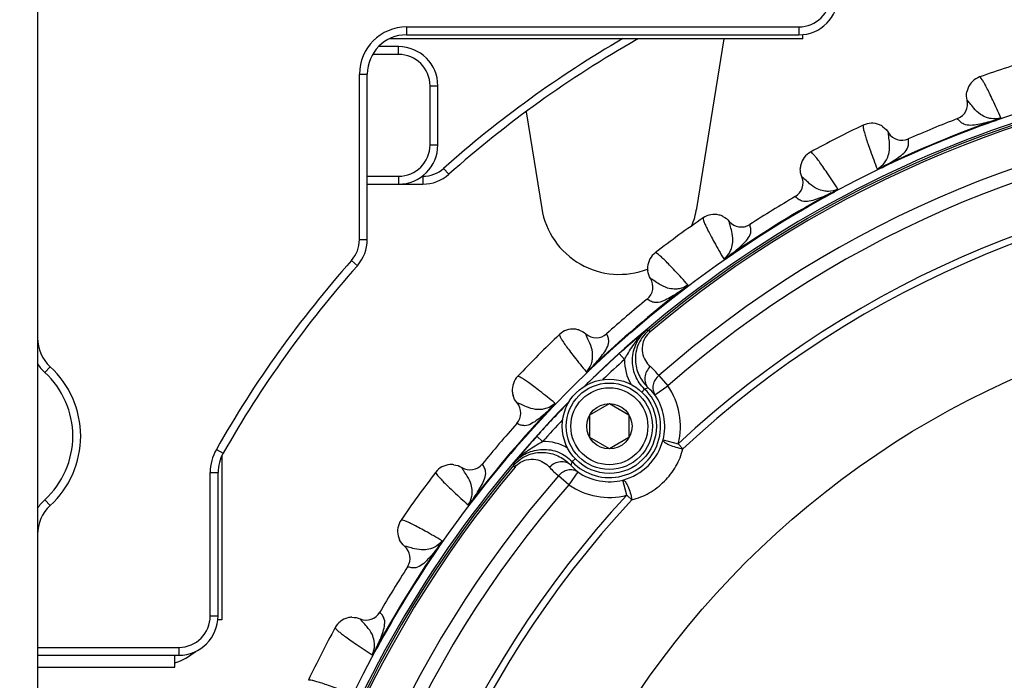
# Model space of a CAD drawing. Header units: millimetres. Extents: x 0 to 420, y 0 to 297.
# Tile 62 of 140: x 61 to 80, y 234 to 246. Entities that reach past the tile are written whole.
import ezdxf

# ---------------------------------------------------------------- set-up
doc = ezdxf.new("R2010")
doc.units = ezdxf.units.MM
doc.header["$LTSCALE"] = 23.1
doc.layers.get('0').update_dxf_attribs({"linetype": 'CONTINUOUS'})
doc.layers.add('02___PRT_ALL_AXES', color=7, linetype='CONTINUOUS')
doc.layers.add('DIM_PILOTEES', color=7, linetype='CONTINUOUS')
doc.styles.get("Standard").update_dxf_attribs({"font": 'txt', "width": 0.7})
doc.dimstyles.new('DIMSTYLE_1', dxfattribs={"dimtxt": 2.5, "dimasz": 3.5, "dimexe": 2, "dimexo": 0, "dimtad": 1, "dimlfac": 3.333333, "dimdsep": 46, "dimtxsty": 'Standard', "dimblk": '_FILLED', "dimblk1": '_FILLED', "dimblk2": '_FILLED', "dimcen": 0.09, "dimazin": 2, "dimtp": 0.8, "dimtm": 0.8, "dimtfac": 1, "dimtofl": 0, "dimtmove": 0, "dimatfit": 3, "dimldrblk": '_FILLED', "dimfxl": 0, "dimtolj": 1, "dimarcsym": 0})

# ---------------------------------------------------------------- blocks, each defined once
blk = doc.blocks.new('_FILLED')
at = {"color": 0, "linetype": 'ByBlock'}
blk.add_solid([(0, 0), (-1, 0.1429), (-1, -0.1429)], dxfattribs=at)
blk = doc.blocks.new('*D23')
at = {"layer": 'DIM_PILOTEES', "color": 2, "linetype": 'Continuous'}
for p, q in [((45.89, 195.072), (45.89, 284.202)), ((187.79, 195.072), (187.79, 284.202)), ((45.89, 282.202), (116.84, 282.202)), ((187.79, 282.202), (116.84, 282.202))]:
    blk.add_line(p, q, dxfattribs=at)
at = {"layer": 'DIM_PILOTEES', "color": 2, "linetype": 'Continuous', "xscale": 3.5, "yscale": 3.5, "zscale": 3.5, "rotation": 180}
blk.add_blockref('_FILLED', (45.89, 282.202), dxfattribs=at)
at = {"layer": 'DIM_PILOTEES', "color": 2, "linetype": 'Continuous', "xscale": 3.5, "yscale": 3.5, "zscale": 3.5}
blk.add_blockref('_FILLED', (187.79, 282.202), dxfattribs=at)
at = {"layer": 'DIM_PILOTEES', "color": 2, "linetype": 'Continuous', "insert": (115.829, 285.327), "char_height": 2.5, "width": 8.57143, "attachment_point": 2, "line_spacing_factor": 0.9}
blk.add_mtext('{\\ftxt;\\W0.0001;\\H0.0001;\\~}{\\ftxt;\\W2.2857142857;\\H2.5; }{\\ftxt;\\W0.0001;\\H0.0001;\\~}', dxfattribs=at)

msp = doc.modelspace()

# ---------------------------------------------------------------- linework, layer by layer
at = {"color": 7, "linetype": 'Continuous'}
for p, q in [((61.3404, 246.487), (61.3404, 199.387)), ((68.3922, 246.187), (68.3922, 246.037)), ((68.3922, 246.187), (75.8904, 246.187)), ((75.8904, 246.187), (75.8904, 246.037)), ((75.9654, 245.962), (68.0689, 245.962)), ((68.3922, 246.037), (75.8904, 246.037)), ((72.7697, 245.962), (72.7826, 245.9392)), ((75.9654, 245.962), (75.9654, 246.0419)), ((68.2404, 245.812), (67.8572, 245.812)), ((68.2404, 245.662), (68.2404, 245.812)), ((68.2404, 245.662), (67.7427, 245.662)), ((67.4922, 242.1249), (67.4922, 245.287)), ((67.4922, 245.287), (67.6422, 245.287)), ((67.6422, 242.1249), (67.6422, 245.287)), ((68.8404, 243.9349), (68.8404, 245.062)), ((68.8404, 245.062), (68.9904, 245.062)), ((68.9904, 243.9349), (68.9904, 245.062)), ((79.1045, 244.7882), (79.1036, 244.789)), ((79.1045, 244.7882), (79.1036, 244.789)), ((78.9218, 244.4359), (78.9209, 244.4371)), ((78.9218, 244.4359), (78.9209, 244.4371)), ((79.6107, 244.3982), (79.6145, 244.3877)), ((77.6019, 244.1658), (77.6019, 244.167)), ((77.6019, 244.1658), (77.6019, 244.167)), ((77.9802, 244.0458), (77.98, 244.0473)), ((77.9802, 244.0458), (77.98, 244.0473)), ((68.8404, 243.9349), (68.9904, 243.9349)), ((69.101, 243.4864), (69.2007, 243.3742)), ((77.5197, 243.532), (77.5245, 243.522)), ((67.6422, 243.3349), (68.2404, 243.3349)), ((68.2404, 243.3349), (68.2404, 243.1849)), ((68.6904, 243.3349), (68.7025, 243.3349)), ((68.7025, 243.3349), (68.7025, 243.1849)), ((75.9457, 243.322), (75.9447, 243.3226)), ((75.9457, 243.3219), (75.9447, 243.3226)), ((67.6422, 243.1849), (68.7025, 243.1849)), ((75.8204, 242.9454), (75.8193, 242.9464)), ((75.8204, 242.9454), (75.8193, 242.9464)), ((76.5067, 243.0159), (76.5121, 243.0061)), ((74.559, 242.4721), (74.5588, 242.4733)), ((74.559, 242.4722), (74.5588, 242.4733)), ((74.9514, 242.4128), (74.9509, 242.4143)), ((74.9514, 242.4128), (74.9509, 242.4143)), ((67.4922, 242.1249), (67.6422, 242.1249)), ((74.5769, 241.8333), (74.5832, 241.8241)), ((67.3407, 241.7264), (67.4528, 241.6267)), ((73.0552, 241.3796), (73.0541, 241.3801)), ((73.0552, 241.3795), (73.0541, 241.3801)), ((73.6572, 241.1651), (73.664, 241.1563)), ((72.9903, 240.9881), (72.9891, 240.9889)), ((72.9903, 240.988), (72.9891, 240.9889)), ((71.8185, 240.3233), (71.8181, 240.3245)), ((71.8184, 240.3233), (71.8181, 240.3245)), ((72.2153, 240.3261), (72.2146, 240.3275)), ((72.2153, 240.3261), (72.2146, 240.3275)), ((73.0447, 240.3622), (73.0189, 240.3929)), ((72.4572, 239.9475), (72.5576, 239.8361)), ((61.4816, 239.5872), (61.5831, 239.6976)), ((71.9361, 239.6951), (71.9438, 239.6871)), ((73.2127, 239.5291), (73.384, 239.3337)), ((73.1374, 239.1631), (73.384, 239.3337)), ((72.941, 239.2714), (72.8858, 239.2133)), ((70.5041, 239.009), (70.5029, 239.0093)), ((70.5041, 239.0089), (70.5029, 239.0093)), ((71.892, 238.777), (72.267, 238.9935)), ((72.267, 238.9935), (72.642, 238.777)), ((71.1323, 238.8913), (71.1403, 238.8836)), ((71.892, 238.3439), (71.892, 238.777)), ((72.642, 238.777), (72.642, 238.3439)), ((70.5013, 238.6121), (70.4999, 238.6128)), ((70.5013, 238.6121), (70.4999, 238.6128)), ((70.9907, 238.2692), (70.8794, 238.3696)), ((72.267, 238.1274), (71.892, 238.3439)), ((72.642, 238.3439), (72.267, 238.1274)), ((73.2932, 238.3006), (73.5839, 238.2271)), ((73.5839, 238.2271), (73.6736, 238.1307)), ((64.7578, 238.1195), (64.8882, 238.0454)), ((64.8654, 238.0009), (64.8654, 234.862)), ((69.8394, 237.8371), (69.8385, 237.8383)), ((69.8393, 237.8371), (69.8385, 237.8383)), ((70.434, 237.8079), (70.4647, 237.7821)), ((71.5555, 237.8859), (71.6142, 237.9416)), ((64.6404, 234.937), (64.6404, 237.6751)), ((64.6404, 237.6751), (64.7904, 237.6751)), ((64.7904, 234.937), (64.7904, 237.6751)), ((69.4479, 237.7722), (69.4473, 237.7733)), ((69.4478, 237.7722), (69.4473, 237.7733)), ((71.6638, 237.6894), (71.4932, 237.4429)), ((71.4932, 237.4429), (71.2978, 237.6142)), ((72.5998, 237.243), (72.5263, 237.5336)), ((72.5998, 237.243), (72.6963, 237.1533)), ((61.4816, 237.1568), (61.5831, 237.0463)), ((69.6623, 237.1702), (69.6711, 237.1634)), ((68.3553, 236.2684), (68.3541, 236.2686)), ((68.3552, 236.2685), (68.3541, 236.2686)), ((68.9941, 236.2505), (69.0033, 236.2442)), ((68.4146, 235.8761), (68.4131, 235.8765)), ((68.4146, 235.876), (68.4131, 235.8765)), ((67.882, 235.007), (67.881, 235.0081)), ((67.882, 235.007), (67.881, 235.0081)), ((64.6404, 234.937), (64.7904, 234.937)), ((64.8654, 234.862), (64.7855, 234.862)), ((67.5055, 234.8817), (67.5048, 234.8827)), ((67.5055, 234.8817), (67.5048, 234.8827)), ((61.3404, 234.337), (64.0404, 234.337)), ((64.0404, 234.337), (64.0404, 234.187)), ((67.8115, 234.3206), (67.8213, 234.3153)), ((61.3404, 234.187), (64.0404, 234.187)), ((63.9654, 233.962), (63.9654, 234.187)), ((61.3404, 233.962), (63.9654, 233.962))]:
    msp.add_line(p, q, dxfattribs=at)
for centre, radius in [((86.8404, 223.987), 21.6412), ((86.8404, 223.987), 16.9279), ((72.267, 238.5604), 0.9), ((72.267, 238.5604), 0.825), ((72.267, 238.5604), 0.735), ((72.267, 238.5604), 0.433)]:
    msp.add_circle(centre, radius, dxfattribs=at)
for centre, radius, start, end in [((75.8904, 246.787), 0.75, 270, 360), ((75.8904, 246.787), 0.6, 270, 360), ((68.3922, 245.287), 0.9, 90, 180), ((68.3922, 245.287), 0.75, 90, 180), ((83.1504, 227.677), 21.15, 120.15795, 131.62668), ((83.1504, 227.677), 21, 119.58437, 131.62668), ((73.1529, 245.287), 0.75, 115.76584, 119.58437), ((75.5154, 247.312), 1.35, 289.48138, 289.81756), ((68.2404, 245.062), 0.75, 0, 90), ((68.2404, 245.062), 0.6, 0, 90), ((86.8404, 223.987), 22.53, 106.56213, 109.43786), ((86.8404, 223.987), 21.4888, 90.5716, 134.41698), ((86.8404, 223.987), 21.452, 94.88886, 130.11322), ((86.8404, 223.987), 21.4119, 94.88886, 130.11322), ((79.4676, 244.8792), 0.375, 109.436, 157.64906), ((79.4687, 244.8789), 0.3761, 157.6698, 169.69195), ((78.8125, 244.7167), 0.2999, 291.18461, 13.95162), ((86.8404, 223.987), 20.6706, 93.7569, 131.24518), ((86.8404, 223.987), 21.6537, 109.50422, 115.49579), ((86.8404, 223.987), 21.6426, 109.50423, 115.49579), ((86.8404, 223.987), 21.93, 111.16941, 113.83059), ((86.8404, 223.987), 20.4108, 93.7569, 131.24518), ((86.8404, 223.987), 22.53, 115.56213, 118.43786), ((77.2808, 243.9734), 0.375, 67.18416, 115.56325), ((77.2802, 243.9724), 0.3761, 55.21947, 67.16366), ((77.8589, 244.3217), 0.2999, 211.04847, 293.81536), ((68.2404, 243.9349), 0.75, 270, 360), ((68.2404, 243.9349), 0.6, 270, 360), ((76.2901, 243.4686), 0.375, 118.436, 166.64906), ((68.7025, 243.9349), 0.6, 270, 311.62668), ((76.2912, 243.4685), 0.3761, 166.6698, 178.69195), ((68.7025, 243.9349), 0.75, 270, 311.62668), ((86.8404, 223.987), 19.4555, 92.0507, 132.95139), ((86.8404, 223.987), 19.3238, 92.0507, 132.95139), ((75.6685, 243.2057), 0.2999, 300.1846, 22.95164), ((86.8404, 223.987), 21.6537, 118.50423, 124.49578), ((86.8404, 223.987), 21.6426, 118.50424, 124.49578), ((86.8404, 223.987), 21.93, 120.16941, 122.83059), ((86.8404, 223.987), 22.53, 124.56213, 127.43786), ((74.2719, 242.2319), 0.375, 75.88021, 124.56327), ((74.2715, 242.2309), 0.3761, 63.9292, 75.85978), ((74.7884, 242.6663), 0.2999, 220.04845, 302.81544), ((66.8922, 242.1249), 0.6, 318.37332, 360), ((66.8922, 242.1249), 0.75, 318.37332, 360), ((73.3724, 241.5783), 0.375, 127.436, 175.64906), ((83.1501, 227.677), 21.15, 138.37332, 150.41359), ((83.1501, 227.677), 21, 138.37332, 150.41359), ((73.3735, 241.5784), 0.3761, 175.6698, 187.69195), ((72.7996, 241.2214), 0.2999, 309.18462, 31.95161), ((86.8404, 223.987), 21.6537, 127.50423, 133.49578), ((86.8404, 223.987), 21.6426, 127.50423, 133.49578), ((86.8404, 223.987), 21.93, 129.16941, 131.83059), ((62.0904, 240.25), 0.75, 180, 227.43155), ((86.8404, 223.987), 22.53, 133.56213, 136.43786), ((71.5725, 240.0411), 0.375, 84.85395, 133.5633), ((71.5723, 240.04), 0.3761, 72.92373, 84.83366), ((72.0147, 240.551), 0.2999, 229.04845, 311.81544), ((83.9257, 226.9424), 17.3418, 129.16618, 129.90668), ((73.7021, 234.0862), 6.3436, 96.18313, 96.59913), ((80.9889, 230.4573), 12.7614, 129.91665, 131.9556), ((86.8404, 223.987), 21.4852, 132.02426, 134.4094), ((62.0904, 240.25), 0.9, 213.45666, 227.43155), ((60.3654, 238.372), 1.8, 312.56845, 47.43155), ((86.8404, 223.987), 21.3353, 132.02432, 133.54317), ((73.4565, 239.8152), 0.8992, 178.66328, 210.57095), ((72.1561, 238.7002), 1.3429, 38.11538, 48.23593), ((60.3654, 238.372), 1.65, 312.56845, 47.43155), ((70.7863, 239.2549), 0.375, 136.43596, 184.64853), ((72.2664, 238.5604), 1.359, 345.79979, 34.6817), ((70.7874, 239.2551), 0.3761, 184.66927, 196.69159), ((72.2664, 238.5604), 0.9801, 223.49528, 46.5068), ((73.8386, 236.8568), 2.5761, 108.78994, 110.39359), ((72.3163, 238.4951), 1.0585, 39.13028, 49.13394), ((72.2664, 238.5604), 1.0592, 345.79979, 34.6817), ((86.8404, 223.987), 21.4888, 135.58257, 179.42821), ((70.2764, 238.8127), 0.2999, 318.18459, 40.95165), ((86.8404, 223.987), 21.4852, 135.57919, 137.97808), ((86.8404, 223.987), 21.6537, 136.50423, 142.49578), ((86.8404, 223.987), 21.6426, 136.50423, 142.49578), ((86.8404, 223.987), 21.93, 138.16941, 140.83059), ((86.8404, 223.987), 21.3353, 136.45881, 137.97776), ((79.9806, 230.1758), 12.2463, 138.00406, 140.12832), ((71.0118, 237.3703), 0.8991, 59.37586, 91.33904), ((72.2489, 238.578), 1.0806, 284.87656, 345.12552), ((65.5404, 237.6751), 0.9, 150.41359, 180), ((65.5404, 237.6751), 0.75, 150.41359, 180), ((83.1397, 227.5166), 16.3756, 140.07355, 140.85775), ((86.8404, 223.987), 21.452, 139.88886, 175.11322), ((69.2491, 237.455), 0.375, 94.68899, 142.56316), ((69.249, 237.4539), 0.3761, 82.53661, 94.66756), ((69.606, 238.0278), 0.2999, 238.04845, 320.81544), ((76.7407, 237.1249), 6.3435, 173.40295, 173.81895), ((73.9701, 236.9883), 2.5761, 159.60849, 161.21214), ((72.3317, 238.5105), 1.0585, 220.86814, 230.8718), ((86.8404, 223.987), 21.4119, 139.88886, 175.11322), ((86.8404, 223.987), 22.53, 142.56213, 145.43786), ((72.1267, 238.6708), 1.3429, 221.76615, 231.8867), ((72.2664, 238.5604), 1.0592, 235.32038, 284.20229), ((86.8404, 223.987), 20.6706, 138.7569, 176.24518), ((86.8404, 223.987), 20.4108, 138.7569, 176.24518), ((72.2664, 238.5604), 1.359, 235.32038, 284.20229), ((86.8404, 223.987), 19.4555, 137.0507, 177.95139), ((62.0904, 236.494), 0.9, 132.56845, 146.54334), ((86.8404, 223.987), 19.3238, 137.0507, 177.95139), ((62.0904, 236.494), 0.75, 132.56845, 180), ((68.5955, 236.5555), 0.375, 145.436, 193.64906), ((68.5966, 236.5559), 0.3761, 193.6698, 205.69195), ((86.8404, 223.987), 21.6537, 145.50424, 151.4958), ((86.8404, 223.987), 21.6426, 145.50424, 151.4958), ((68.1611, 236.039), 0.2999, 327.18461, 49.95163), ((86.8404, 223.987), 21.93, 147.16941, 149.83059), ((67.6217, 235.1589), 0.2999, 247.04846, 329.81536), ((64.0404, 234.937), 0.75, 270, 360), ((64.0404, 234.937), 0.6, 270, 360), ((63.5154, 235.312), 1.35, 340.208, 340.51731), ((67.3588, 234.5373), 0.375, 103.67798, 151.56321), ((67.3589, 234.5362), 0.3761, 91.53457, 103.65669), ((86.8404, 223.987), 22.53, 151.56213, 154.43786), ((63.5154, 235.312), 1.35, 289.47924, 308.87973)]:
    msp.add_arc(centre, radius, start, end, dxfattribs=at)
for points, knots in [([(79.746, 244.4538), (79.6961, 244.5662), (79.6252, 244.7233), (79.5336, 244.9155), (79.4789, 245.0253), (79.4331, 245.1109), (79.396, 245.1744), (79.3688, 245.2121), (79.3508, 245.2316), (79.3428, 245.2328)], [0, 0, 0, 0, 0.4190238, 0.5863511, 0.7253523, 0.8359487, 0.9181735, 0.9723321, 1, 1, 1, 1]), ([(79.746, 244.4538), (79.6879, 244.434), (79.592, 244.4265), (79.4607, 244.4591), (79.3416, 244.5212), (79.2383, 244.6219), (79.1638, 244.7208), (79.1227, 244.7715), (79.1045, 244.7882)], [0, 0, 0, 0, 0.2372756, 0.3547692, 0.5205199, 0.7493702, 0.9045368, 1, 1, 1, 1]), ([(79.6108, 244.3982), (79.5122, 244.368), (79.3669, 244.3288), (79.1748, 244.303), (79.0495, 244.3138), (78.9709, 244.3765), (78.9367, 244.4161), (78.9218, 244.4359)], [0, 0, 0, 0, 0.4163341, 0.6037535, 0.7883396, 0.8999703, 1, 1, 1, 1]), ([(79.6108, 244.3982), (79.6338, 244.406), (79.6797, 244.4227), (79.7237, 244.4439), (79.746, 244.4538)], [0, 0, 0, 0, 0.4989204, 1, 1, 1, 1]), ([(79.6145, 244.3877), (79.6278, 244.3924), (79.6539, 244.4022), (79.6908, 244.4182), (79.7188, 244.4326), (79.7367, 244.4446), (79.7439, 244.4505), (79.746, 244.4538)], [0, 0, 0, 0, 0.2863254, 0.5637467, 0.8152504, 0.9207392, 1, 1, 1, 1]), ([(77.119, 244.3117), (77.1142, 244.3051), (77.1152, 244.2786), (77.1227, 244.2327), (77.1413, 244.1616), (77.1695, 244.0687), (77.2084, 243.9524), (77.2796, 243.7517), (77.3405, 243.5905), (77.3847, 243.4757)], [0, 0, 0, 0, 0.0276676, 0.0818253, 0.1640493, 0.2746457, 0.4136462, 0.5809734, 1, 1, 1, 1]), ([(77.3847, 243.4757), (77.4398, 243.5027), (77.5129, 243.5654), (77.5827, 243.6812), (77.623, 243.8094), (77.6249, 243.9536), (77.6076, 244.0762), (77.6009, 244.1411), (77.6019, 244.1658)], [0, 0, 0, 0, 0.2372853, 0.3547765, 0.5205252, 0.7493742, 0.904539, 1, 1, 1, 1]), ([(77.5197, 243.532), (77.6107, 243.5803), (77.7412, 243.6553), (77.8953, 243.773), (77.9762, 243.8692), (77.9875, 243.9692), (77.9836, 244.0213), (77.9802, 244.0458)], [0, 0, 0, 0, 0.4163368, 0.603755, 0.7883405, 0.899971, 1, 1, 1, 1]), ([(76.6317, 243.092), (76.5647, 243.1953), (76.4701, 243.3392), (76.3496, 243.5148), (76.2784, 243.6146), (76.2198, 243.6921), (76.1733, 243.7489), (76.1405, 243.782), (76.1196, 243.7984), (76.1115, 243.7984)], [0, 0, 0, 0, 0.4190169, 0.5863446, 0.7253449, 0.8359431, 0.9181717, 0.9723313, 1, 1, 1, 1]), ([(77.3847, 243.4757), (77.4074, 243.4847), (77.4536, 243.5005), (77.4979, 243.5212), (77.5197, 243.532)], [0, 0, 0, 0, 0.5010872, 1, 1, 1, 1]), ([(77.3847, 243.4757), (77.3885, 243.4748), (77.3978, 243.4758), (77.4189, 243.4799), (77.4489, 243.4896), (77.4863, 243.5044), (77.5117, 243.5159), (77.5245, 243.522)], [0, 0, 0, 0, 0.0792354, 0.1846662, 0.4362285, 0.7136569, 1, 1, 1, 1]), ([(76.6317, 243.0919), (76.5774, 243.0633), (76.4838, 243.041), (76.349, 243.0526), (76.2216, 243.0953), (76.1039, 243.1786), (76.0148, 243.2647), (75.9663, 243.3083), (75.9457, 243.322)], [0, 0, 0, 0, 0.2372874, 0.3547814, 0.5205301, 0.7493768, 0.90454, 1, 1, 1, 1]), ([(76.5068, 243.0159), (76.5174, 243.0215), (76.5602, 243.0448), (76.6017, 243.0707), (76.6317, 243.092)], [0, 0, 0, 0, 0.2462311, 1, 1, 1, 1]), ([(76.5121, 243.0061), (76.5245, 243.0129), (76.5487, 243.0266), (76.5827, 243.0483), (76.6082, 243.0668), (76.6238, 243.0815), (76.6302, 243.0884), (76.6317, 243.092)], [0, 0, 0, 0, 0.2863305, 0.5637585, 0.8152889, 0.92068, 1, 1, 1, 1]), ([(76.5067, 243.0159), (76.4142, 242.9707), (76.2768, 242.9092), (76.0911, 242.8537), (75.9656, 242.8448), (75.8781, 242.8944), (75.8382, 242.9282), (75.8204, 242.9454)], [0, 0, 0, 0, 0.4163309, 0.6037512, 0.7883383, 0.8999697, 1, 1, 1, 1]), ([(74.0592, 242.5407), (74.0555, 242.5334), (74.0606, 242.5074), (74.0752, 242.4632), (74.1047, 242.396), (74.1471, 242.3086), (74.2037, 242.1999), (74.3054, 242.0127), (74.3908, 241.8631), (74.4524, 241.7565)], [0, 0, 0, 0, 0.0276676, 0.0818253, 0.1640493, 0.2746457, 0.4136462, 0.5809734, 1, 1, 1, 1]), ([(74.4524, 241.7565), (74.5026, 241.7919), (74.565, 241.8652), (74.6158, 241.9905), (74.6356, 242.1234), (74.6148, 242.2661), (74.5786, 242.3846), (74.5618, 242.4476), (74.559, 242.4722)], [0, 0, 0, 0, 0.2372871, 0.3547744, 0.5205196, 0.7493653, 0.9045318, 1, 1, 1, 1]), ([(74.5769, 241.8333), (74.6592, 241.8953), (74.7764, 241.9898), (74.9102, 242.13), (74.975, 242.2378), (74.9706, 242.3382), (74.9586, 242.3892), (74.9514, 242.4128)], [0, 0, 0, 0, 0.4163339, 0.6037533, 0.7883395, 0.8999704, 1, 1, 1, 1]), ([(73.7687, 241.2598), (73.6864, 241.3513), (73.5705, 241.4787), (73.4239, 241.6333), (73.338, 241.7207), (73.268, 241.7881), (73.2131, 241.8369), (73.1756, 241.8644), (73.1524, 241.8774), (73.1444, 241.8761)], [0, 0, 0, 0, 0.4190171, 0.5863448, 0.7253448, 0.835943, 0.9181717, 0.9723313, 1, 1, 1, 1]), ([(74.4524, 241.7565), (74.4734, 241.769), (74.5166, 241.7919), (74.5571, 241.8192), (74.5769, 241.8333)], [0, 0, 0, 0, 0.5010888, 1, 1, 1, 1]), ([(74.4524, 241.7565), (74.4563, 241.7563), (74.4654, 241.7588), (74.4855, 241.766), (74.5136, 241.7803), (74.5483, 241.8008), (74.5716, 241.8161), (74.5832, 241.8241)], [0, 0, 0, 0, 0.0792472, 0.1846608, 0.4362293, 0.7136564, 1, 1, 1, 1]), ([(73.7687, 241.2598), (73.7195, 241.2229), (73.6306, 241.1863), (73.4957, 241.1767), (73.3632, 241.1989), (73.2338, 241.2628), (73.1324, 241.3339), (73.0776, 241.3693), (73.0552, 241.3796)], [0, 0, 0, 0, 0.2372859, 0.3547772, 0.5205255, 0.7493732, 0.9045381, 1, 1, 1, 1]), ([(73.6572, 241.1651), (73.6668, 241.1723), (73.7056, 241.2019), (73.7419, 241.2346), (73.7687, 241.2598)], [0, 0, 0, 0, 0.2462351, 1, 1, 1, 1]), ([(73.664, 241.1563), (73.6752, 241.1649), (73.697, 241.1823), (73.7271, 241.2089), (73.7494, 241.2312), (73.7626, 241.2481), (73.7677, 241.256), (73.7687, 241.2598)], [0, 0, 0, 0, 0.2863259, 0.5637498, 0.8152673, 0.9206957, 1, 1, 1, 1]), ([(73.6572, 241.1651), (73.5728, 241.106), (73.4468, 241.0237), (73.272, 240.9398), (73.1495, 240.9114), (73.0553, 240.9467), (73.0106, 240.9739), (72.9903, 240.988)], [0, 0, 0, 0, 0.4163287, 0.6037495, 0.7883376, 0.8999701, 1, 1, 1, 1]), ([(71.3141, 240.3128), (71.3116, 240.3051), (71.3207, 240.2802), (71.342, 240.2388), (71.3817, 240.177), (71.4372, 240.0974), (71.5102, 239.9988), (71.6399, 239.8299), (71.7476, 239.6954), (71.8252, 239.5998)], [0, 0, 0, 0, 0.0276645, 0.0818169, 0.1640343, 0.2746208, 0.4136164, 0.5809547, 1, 1, 1, 1]), ([(71.8252, 239.5998), (71.8692, 239.6426), (71.9194, 239.7247), (71.95, 239.8565), (71.9487, 239.9908), (71.9059, 240.1286), (71.8515, 240.2399), (71.8251, 240.2995), (71.8184, 240.3233)], [0, 0, 0, 0, 0.2372857, 0.3547713, 0.5205186, 0.7493644, 0.9045319, 1, 1, 1, 1]), ([(71.9361, 239.6951), (72.0077, 239.7692), (72.1087, 239.8809), (72.2189, 240.0404), (72.2661, 240.1569), (72.2459, 240.2555), (72.2261, 240.3039), (72.2153, 240.3261)], [0, 0, 0, 0, 0.4163291, 0.6037522, 0.788339, 0.8999703, 1, 1, 1, 1]), ([(72.941, 239.2714), (72.8653, 239.3432), (72.7429, 239.5209), (72.6852, 239.8374), (72.7611, 240.1501), (72.8935, 240.3205), (72.9731, 240.3878)], [0, 0, 0, 0, 0.2499967, 0.4999859, 0.7499764, 1, 1, 1, 1]), ([(73.0189, 240.3929), (72.9701, 240.3517), (72.8855, 240.2589), (72.8027, 240.0984), (72.7643, 239.9358), (72.7623, 239.7354), (72.8304, 239.5056), (72.9437, 239.3568), (73.0089, 239.2956)], [0, 0, 0, 0, 0.1549395, 0.3002048, 0.4333763, 0.5564958, 0.7830383, 1, 1, 1, 1]), ([(73.0447, 240.3622), (73.0086, 240.3318), (72.9512, 240.2648), (72.8932, 240.1273), (72.8882, 239.9695), (72.9475, 239.8146), (73.0136, 239.7349), (73.0506, 239.7018)], [0, 0, 0, 0, 0.1895407, 0.3464229, 0.5920621, 0.8008851, 1, 1, 1, 1]), ([(72.5576, 239.8361), (72.5752, 239.8676), (72.6447, 239.9912), (72.7205, 240.1121), (72.7863, 240.1951)], [0, 0, 0, 0, 0.2537562, 1, 1, 1, 1]), ([(71.8252, 239.5998), (71.844, 239.6154), (71.883, 239.6448), (71.9187, 239.6782), (71.9361, 239.6952)], [0, 0, 0, 0, 0.5010905, 1, 1, 1, 1]), ([(71.8252, 239.5998), (71.8291, 239.6002), (71.8376, 239.6041), (71.8564, 239.6144), (71.8819, 239.6329), (71.9129, 239.6585), (71.9335, 239.6773), (71.9438, 239.6871)], [0, 0, 0, 0, 0.0792627, 0.1846719, 0.4362357, 0.7136595, 1, 1, 1, 1]), ([(73.0506, 239.7018), (73.0215, 239.6747), (72.9729, 239.6107), (72.9382, 239.4982), (72.9476, 239.3854), (72.9849, 239.3209), (73.0089, 239.2956)], [0, 0, 0, 0, 0.2654064, 0.5233125, 0.7675494, 1, 1, 1, 1]), ([(71.2276, 239.0022), (71.132, 239.0798), (70.9975, 239.1875), (70.8286, 239.3172), (70.73, 239.3901), (70.6504, 239.4457), (70.5886, 239.4854), (70.5472, 239.5067), (70.5223, 239.5158), (70.5146, 239.5133)], [0, 0, 0, 0, 0.4190282, 0.5863558, 0.7253529, 0.8359473, 0.9181738, 0.9723319, 1, 1, 1, 1]), ([(73.2127, 239.5291), (73.1597, 239.4839), (73.0994, 239.3887), (73.0957, 239.2518), (73.1199, 239.1895), (73.1374, 239.1631)], [0, 0, 0, 0, 0.51887, 0.7645351, 1, 1, 1, 1]), ([(71.2276, 239.0022), (71.1848, 238.9581), (71.1027, 238.9081), (70.9709, 238.8774), (70.8366, 238.8787), (70.6988, 238.9215), (70.5875, 238.9759), (70.5279, 239.0023), (70.5041, 239.009)], [0, 0, 0, 0, 0.2372889, 0.3547838, 0.520532, 0.7493773, 0.9045398, 1, 1, 1, 1]), ([(71.1323, 238.8913), (71.1493, 238.9087), (71.1744, 238.9355), (71.2047, 238.9738), (71.2206, 238.9924), (71.2276, 239.0022)], [0, 0, 0, 0, 0.4989245, 0.7520974, 1, 1, 1, 1]), ([(71.1403, 238.8836), (71.1501, 238.8939), (71.1689, 238.9145), (71.1944, 238.9455), (71.213, 238.971), (71.2232, 238.9898), (71.2273, 238.9983), (71.2276, 239.0022)], [0, 0, 0, 0, 0.286341, 0.563778, 0.8153322, 0.9207079, 1, 1, 1, 1]), ([(71.1323, 238.8913), (71.0582, 238.8197), (70.9465, 238.7187), (70.787, 238.6085), (70.6705, 238.5613), (70.5719, 238.5815), (70.5235, 238.6013), (70.5013, 238.6121)], [0, 0, 0, 0, 0.4163317, 0.6037518, 0.7883387, 0.8999699, 1, 1, 1, 1]), ([(70.6318, 238.0405), (70.6593, 238.0623), (70.7737, 238.1466), (70.8974, 238.217), (70.9907, 238.2692)], [0, 0, 0, 0, 0.2468901, 1, 1, 1, 1]), ([(73.2932, 238.3006), (73.2924, 238.2936), (73.3002, 238.2758), (73.3385, 238.2415), (73.419, 238.2), (73.5373, 238.1586), (73.6272, 238.138), (73.6736, 238.1307)], [0, 0, 0, 0, 0.0489839, 0.124017, 0.3586922, 0.6721737, 1, 1, 1, 1]), ([(70.434, 237.8079), (70.4752, 237.8567), (70.568, 237.9413), (70.7285, 238.0241), (70.8911, 238.0625), (71.0915, 238.0645), (71.3212, 237.9964), (71.47, 237.8832), (71.5313, 237.818)], [0, 0, 0, 0, 0.1549355, 0.3001981, 0.4333701, 0.5564913, 0.7830362, 1, 1, 1, 1]), ([(70.4391, 237.8537), (70.5064, 237.9333), (70.6768, 238.0657), (70.9895, 238.1416), (71.306, 238.0839), (71.4837, 237.9615), (71.5555, 237.8859)], [0, 0, 0, 0, 0.2499995, 0.5000001, 0.7499781, 1, 1, 1, 1]), ([(72.6963, 237.1533), (72.8118, 237.1833), (73.0381, 237.2749), (73.3297, 237.4972), (73.552, 237.7888), (73.6436, 238.0151), (73.6736, 238.1307)], [0, 0, 0, 0, 0.2478332, 0.4999846, 0.7521444, 1, 1, 1, 1]), ([(69.6623, 237.1702), (69.7214, 237.2546), (69.8037, 237.3807), (69.8876, 237.5554), (69.916, 237.6779), (69.8807, 237.7721), (69.8535, 237.8168), (69.8394, 237.8371)], [0, 0, 0, 0, 0.416334, 0.6037533, 0.7883395, 0.8999704, 1, 1, 1, 1]), ([(70.4647, 237.7821), (70.4951, 237.8182), (70.5621, 237.8756), (70.6996, 237.9336), (70.8573, 237.9387), (71.0123, 237.8794), (71.092, 237.8133), (71.1251, 237.7763)], [0, 0, 0, 0, 0.1895323, 0.3464147, 0.5920577, 0.8008831, 1, 1, 1, 1]), ([(71.5313, 237.818), (71.506, 237.842), (71.4415, 237.8792), (71.3287, 237.8886), (71.2162, 237.854), (71.1522, 237.8054), (71.1251, 237.7763)], [0, 0, 0, 0, 0.2324506, 0.4766875, 0.7345936, 1, 1, 1, 1]), ([(68.9513, 237.683), (68.95, 237.675), (68.963, 237.6518), (68.9905, 237.6143), (69.0393, 237.5594), (69.1067, 237.4894), (69.1941, 237.4035), (69.3487, 237.257), (69.4761, 237.141), (69.5676, 237.0587)], [0, 0, 0, 0, 0.0276676, 0.0818253, 0.1640493, 0.2746457, 0.4136462, 0.5809734, 1, 1, 1, 1]), ([(69.5676, 237.0587), (69.6045, 237.1079), (69.6411, 237.1968), (69.6507, 237.3317), (69.6285, 237.4642), (69.5646, 237.5936), (69.4936, 237.695), (69.4581, 237.7498), (69.4478, 237.7722)], [0, 0, 0, 0, 0.2372871, 0.3547744, 0.5205196, 0.7493653, 0.9045318, 1, 1, 1, 1]), ([(71.6638, 237.6894), (71.6374, 237.7069), (71.5751, 237.7311), (71.4382, 237.7275), (71.343, 237.6672), (71.2978, 237.6142)], [0, 0, 0, 0, 0.2354649, 0.48113, 1, 1, 1, 1]), ([(72.5263, 237.5336), (72.5333, 237.5345), (72.5511, 237.5266), (72.5854, 237.4884), (72.6269, 237.4079), (72.6684, 237.2896), (72.6889, 237.1996), (72.6963, 237.1533)], [0, 0, 0, 0, 0.0489858, 0.1240189, 0.3586935, 0.6721743, 1, 1, 1, 1]), ([(69.5676, 237.0587), (69.5838, 237.0771), (69.6178, 237.1122), (69.6478, 237.1507), (69.6623, 237.1702)], [0, 0, 0, 0, 0.5010888, 1, 1, 1, 1]), ([(69.5676, 237.0587), (69.5714, 237.0597), (69.5793, 237.0648), (69.5962, 237.078), (69.6185, 237.1003), (69.6452, 237.1304), (69.6625, 237.1522), (69.6711, 237.1634)], [0, 0, 0, 0, 0.079247, 0.1846609, 0.4362293, 0.7136564, 1, 1, 1, 1]), ([(69.0709, 236.375), (68.9643, 236.4366), (68.8147, 236.522), (68.6276, 236.6237), (68.5188, 236.6803), (68.4315, 236.7227), (68.3642, 236.7522), (68.32, 236.7668), (68.294, 236.7719), (68.2867, 236.7682)], [0, 0, 0, 0, 0.4190168, 0.5863445, 0.7253449, 0.8359431, 0.9181717, 0.9723313, 1, 1, 1, 1]), ([(69.071, 236.3749), (69.0356, 236.3247), (68.9622, 236.2624), (68.8369, 236.2116), (68.704, 236.1918), (68.5613, 236.2126), (68.4428, 236.2488), (68.3798, 236.2656), (68.3552, 236.2685)], [0, 0, 0, 0, 0.2372893, 0.3547845, 0.5205334, 0.7493791, 0.9045412, 1, 1, 1, 1]), ([(68.9941, 236.2505), (69.0082, 236.2703), (69.0288, 236.3008), (69.0527, 236.3433), (69.0655, 236.3641), (69.0709, 236.375)], [0, 0, 0, 0, 0.4989189, 0.7520758, 1, 1, 1, 1]), ([(69.0033, 236.2442), (69.0113, 236.2558), (69.0266, 236.2791), (69.047, 236.3138), (69.0614, 236.3419), (69.0686, 236.362), (69.0712, 236.3711), (69.0709, 236.375)], [0, 0, 0, 0, 0.2863284, 0.5637531, 0.8152898, 0.9206493, 1, 1, 1, 1]), ([(68.9941, 236.2505), (68.9321, 236.1682), (68.8376, 236.051), (68.6974, 235.9172), (68.5896, 235.8524), (68.4892, 235.8568), (68.4382, 235.8688), (68.4146, 235.876)], [0, 0, 0, 0, 0.4163296, 0.6037502, 0.7883378, 0.8999694, 1, 1, 1, 1]), ([(67.8115, 234.3206), (67.8567, 234.4132), (67.9182, 234.5506), (67.9737, 234.7363), (67.9826, 234.8618), (67.933, 234.9493), (67.8992, 234.9892), (67.882, 235.007)], [0, 0, 0, 0, 0.4163391, 0.6037576, 0.7883422, 0.8999715, 1, 1, 1, 1]), ([(67.7354, 234.1957), (67.7641, 234.25), (67.7864, 234.3436), (67.7748, 234.4784), (67.7321, 234.6058), (67.6488, 234.7235), (67.5627, 234.8126), (67.5191, 234.8611), (67.5055, 234.8817)], [0, 0, 0, 0, 0.2372774, 0.3547703, 0.5205208, 0.7493715, 0.9045376, 1, 1, 1, 1]), ([(67.029, 234.7159), (67.029, 234.7078), (67.0454, 234.6869), (67.0785, 234.6541), (67.1353, 234.6076), (67.2128, 234.549), (67.3126, 234.4778), (67.4882, 234.3573), (67.6321, 234.2627), (67.7354, 234.1957)], [0, 0, 0, 0, 0.0276676, 0.0818253, 0.1640493, 0.2746457, 0.4136462, 0.5809734, 1, 1, 1, 1]), ([(67.7354, 234.1957), (67.7485, 234.2163), (67.7765, 234.2563), (67.8002, 234.2991), (67.8115, 234.3206)], [0, 0, 0, 0, 0.5010691, 1, 1, 1, 1]), ([(67.7354, 234.1957), (67.739, 234.1973), (67.746, 234.2036), (67.7606, 234.2193), (67.7791, 234.2447), (67.8008, 234.2787), (67.8145, 234.3029), (67.8213, 234.3153)], [0, 0, 0, 0, 0.0792328, 0.1846912, 0.4362356, 0.7136643, 1, 1, 1, 1]), ([(67.3517, 233.4427), (67.2369, 233.4869), (67.0757, 233.5478), (66.875, 233.619), (66.7587, 233.6579), (66.6658, 233.6861), (66.5947, 233.7047), (66.5488, 233.7122), (66.5223, 233.7132), (66.5157, 233.7084)], [0, 0, 0, 0, 0.4190171, 0.5863448, 0.7253448, 0.835943, 0.9181717, 0.9723313, 1, 1, 1, 1])]:
    msp.add_open_spline(points, degree=3, knots=knots, dxfattribs=at)
for points in [[(79.1036, 244.789), (79.091, 244.8399), (79.0892, 244.8946), (79.0986, 244.9462)], [(77.4948, 244.2813), (77.5377, 244.2515), (77.575, 244.2117), (77.6019, 244.167)], [(75.9447, 243.3226), (75.9243, 243.3709), (75.914, 243.4247), (75.9152, 243.4771)], [(74.4368, 242.5687), (74.4832, 242.546), (74.5256, 242.5128), (74.5588, 242.4733)], [(73.0541, 241.3801), (73.0264, 241.4246), (73.0078, 241.4761), (73.0008, 241.528)], [(71.6827, 240.3995), (71.7321, 240.3844), (71.7791, 240.3583), (71.8181, 240.3245)], [(72.7863, 240.1951), (72.8419, 240.2652), (72.9044, 240.3305), (72.9731, 240.3878)], [(70.5029, 239.0093), (70.4686, 239.0489), (70.4422, 239.0969), (70.4271, 239.1471)], [(70.4391, 237.8537), (70.4964, 237.9224), (70.5617, 237.985), (70.6318, 238.0405)], [(69.2979, 237.8268), (69.3503, 237.8199), (69.4024, 237.8013), (69.4473, 237.7733)], [(68.3541, 236.2686), (68.314, 236.3023), (68.2804, 236.3456), (68.2576, 236.3928)], [(67.3489, 234.9122), (67.4017, 234.9136), (67.4561, 234.9033), (67.5048, 234.8827)]]:
    msp.add_open_spline(points, degree=3, dxfattribs=at)
at = {"layer": '02___PRT_ALL_AXES', "color": 7, "linetype": 'Continuous'}
for p, q in [((73.9361, 242.722), (74.4613, 245.962)), ((70.6758, 244.5664), (70.9747, 242.722))]:
    msp.add_line(p, q, dxfattribs=at)
for start, end in [(189.2069, 291.22289), (337.3278, 350.7931)]:
    msp.add_arc((72.4554, 242.962), 1.5, start, end, dxfattribs=at)

# ---------------------------------------------------------------- dimensions: what is measured, and where the dimension line sits
at = {"layer": 'DIM_PILOTEES', "color": 2, "linetype": 'Continuous'}
dim = msp.add_linear_dim(base=(187.7904, 282.2023), p1=(45.8904, 195.0723), p2=(187.7904, 195.0723), text='{\\ftxt;\\W0.0001;\\H0.0001;\\~}{\\ftxt;\\W2.2857142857;\\H2.5; }{\\ftxt;\\W0.0001;\\H0.0001;\\~}', dimstyle='DIMSTYLE_1', dxfattribs=at)
dim.commit()
dim.dimension.update_dxf_attribs({"geometry": '*D23', "text_midpoint": (115.4714, 282.2023), "dimtype": 160})

doc.saveas('drawing.dxf')
